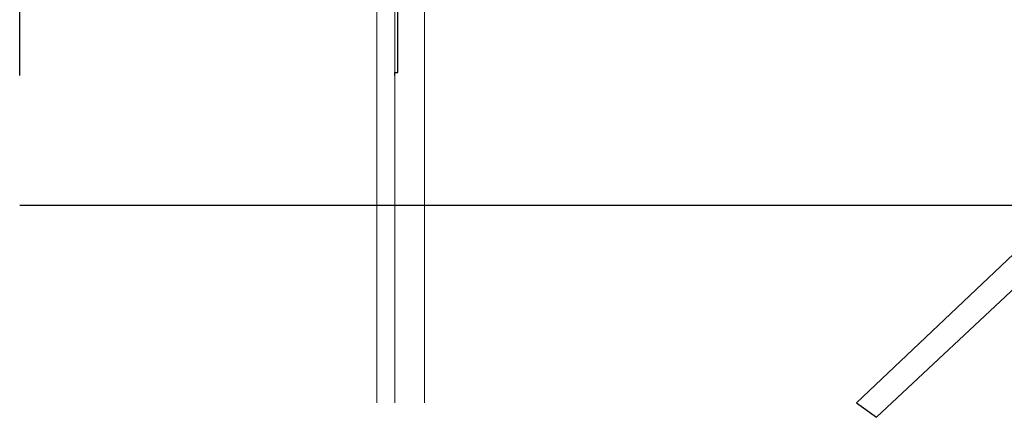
# Model space of a CAD drawing. Header units: millimetres. Extents: x -300186 to 535164, y -28581 to 763383.
# Tile 252 of 256: x -4270 to 12283, y 177418 to 184109. Entities that reach past the tile are written whole.
import ezdxf

# ---------------------------------------------------------------- set-up
doc = ezdxf.new("R2010")
doc.units = ezdxf.units.MM
doc.header["$LTSCALE"] = 10
for name, color, linetype, lineweight in [('CKPLYN_POTRUBI_NADZ', 7, 'PLYN_POTRUBI_NADZ', 25), ('tenka', 6, 'Continuous', 9), ('velmi_tlusta', 252, 'Continuous', 18)]:
    doc.layers.add(name, color=color, linetype=linetype, lineweight=lineweight)
doc.layers.add('netisk', color=30, linetype='Continuous', plot=False)
doc.layers.add('popisky', color=6, linetype='Continuous')
doc.linetypes.add('PLYN_POTRUBI_NADZ', pattern='A,10,-15,[111,CADKON.SHX,S=5,R=0,X=0,Y=0],-50,10,-10', length=95)

# ---------------------------------------------------------------- blocks, each defined once
blk = doc.blocks.new('podklad')
at = {"layer": 'netisk', "color": 252}
for p, q in [((120716, 444825), (120716, 479903)), ((120716, 442642), (157642, 442642)), ((134782, 439317), (135120, 439073))]:
    blk.add_line(p, q, dxfattribs=at)
at = {"layer": 'tenka', "color": 252}
for p, q in [((127520, 456426), (127520, 439317)), ((134782, 439317), (148048, 451900)), ((147984, 451130), (135120, 439073))]:
    blk.add_line(p, q, dxfattribs=at)
at = {"layer": 'velmi_tlusta', "color": 252}
for p, q in [((127020, 456926), (127020, 439317)), ((126720, 449753), (126720, 439317))]:
    blk.add_line(p, q, dxfattribs=at)

msp = doc.modelspace()

# ---------------------------------------------------------------- linework, layer by layer
at = {"layer": 'CKPLYN_POTRUBI_NADZ', "color": 6}
msp.add_lwpolyline([(2034.342, 183170.338), (2034.342, 183220.338), (2084.342, 183220.338), (2084.342, 188646.084), (2034.342, 188646.084)], dxfattribs=at)

# ---------------------------------------------------------------- next in the draw order: block references
at = {"layer": 'popisky', "lineweight": -3}
msp.add_blockref('podklad', (-124985.783, -261654.613), dxfattribs=at)

doc.saveas('drawing.dxf')
